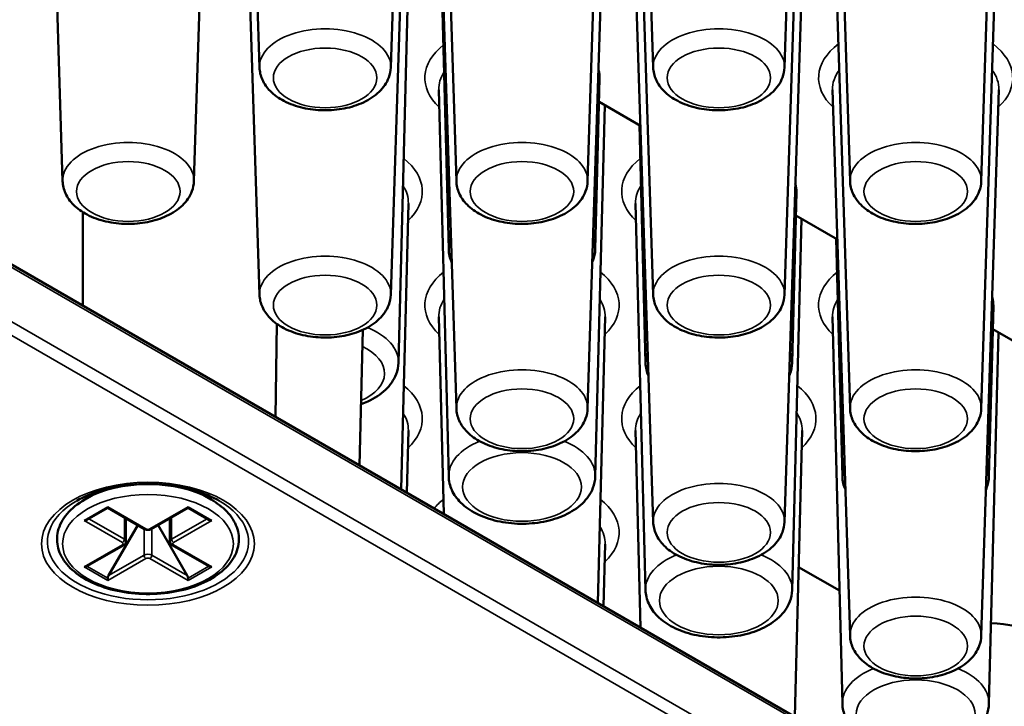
# Paper-space layout 'Sheet_1' of a CAD drawing. Header units: millimetres. Extents: x 0.8 to 58.3, y 0.8 to 58.3.
# Tile 115 of 128: x 49.2 to 50.6, y 43.5 to 44.5. Entities that reach past the tile are written whole.
import ezdxf

# ---------------------------------------------------------------- set-up
doc = ezdxf.new("R2010")
doc.units = ezdxf.units.MM
doc.layers.add('Visible (ISO)', color=7, linetype='Continuous', lineweight=50)
doc.layers.add('Visible Narrow (ISO)', color=7, linetype='Continuous', lineweight=35)

psp = doc.layouts.new('Sheet_1')

# ---------------------------------------------------------------- linework, layer by layer
at = {"layer": 'Visible (ISO)'}
for p, q in [((46.04148, 45.98232), (51.3587, 42.91242)), ((49.5284, 44.45019), (49.50363, 45.22226)), ((49.71404, 44.45019), (49.73881, 45.22226)), ((50.27082, 44.45019), (50.29498, 45.2035)), ((50.08517, 44.45019), (50.06197, 45.17345)), ((49.25001, 44.28946), (49.22524, 45.06153)), ((49.43565, 44.28946), (49.46042, 45.06153)), ((49.80679, 44.28946), (49.78202, 45.06153)), ((49.99243, 44.28946), (50.0172, 45.06153)), ((50.36356, 44.28946), (50.3388, 45.06153)), ((50.54921, 44.28946), (50.57397, 45.06153)), ((49.5284, 44.12874), (49.50363, 44.90081)), ((49.71404, 44.12874), (49.73881, 44.90081)), ((50.08517, 44.12874), (50.06041, 44.90081)), ((50.27082, 44.12874), (50.29559, 44.90081)), ((49.80679, 43.96801), (49.78202, 44.74008)), ((49.99243, 43.96801), (50.0172, 44.74008)), ((50.36356, 43.96801), (50.3388, 44.74008)), ((50.54921, 43.96801), (50.57397, 44.74008)), ((50.08517, 43.80728), (50.06041, 44.57935)), ((50.27082, 43.80728), (50.29559, 44.57935)), ((49.72488, 44.03249), (49.73835, 44.55757)), ((49.79595, 44.19322), (49.78733, 44.52929)), ((50.00327, 44.19322), (50.00946, 44.43459)), ((49.79595, 43.87176), (49.78192, 44.41879)), ((50.36356, 43.64655), (50.3388, 44.41862)), ((50.54921, 43.64655), (50.57397, 44.41862)), ((50.00327, 43.87176), (50.01674, 44.39684)), ((50.0672, 44.36771), (50.00861, 44.40153)), ((50.07434, 44.03249), (50.06572, 44.36856)), ((50.28166, 44.03249), (50.28785, 44.27387)), ((49.72854, 43.8536), (49.73891, 44.25806)), ((50.07434, 43.71104), (50.0603, 44.25806)), ((50.34559, 44.20698), (50.287, 44.2408)), ((50.28166, 43.71104), (50.29513, 44.23611)), ((50.35273, 43.87176), (50.3441, 44.20783)), ((50.56004, 43.87176), (50.56624, 44.11314)), ((49.55081, 43.95621), (49.55306, 44.08745)), ((49.78907, 43.81865), (49.78192, 44.09733)), ((50.00692, 43.69287), (50.0173, 44.09733)), ((50.35273, 43.55031), (50.33869, 44.09733)), ((49.67453, 44.079), (49.6699, 43.88745)), ((50.56004, 43.55031), (50.57352, 44.07538)), ((50.62397, 44.04625), (50.56539, 44.08008)), ((49.73666, 43.8489), (49.73891, 43.93661)), ((50.06745, 43.65792), (50.0603, 43.93661)), ((50.28531, 43.53214), (50.29569, 43.93661)), ((49.30269, 43.85142), (49.28135, 43.8391)), ((49.43865, 43.85142), (49.45999, 43.8391)), ((49.31384, 43.82732), (49.28437, 43.8103)), ((49.31384, 43.82865), (49.31384, 43.82732)), ((49.31384, 43.82732), (49.36592, 43.79725)), ((49.37542, 43.79725), (49.4275, 43.82732)), ((49.4275, 43.82865), (49.4275, 43.82732)), ((49.4275, 43.82732), (49.45697, 43.8103)), ((49.33957, 43.77976), (49.33957, 43.81246)), ((49.40177, 43.77976), (49.40177, 43.81246)), ((49.31499, 43.73155), (49.35617, 43.80287)), ((49.38517, 43.80287), (49.42635, 43.73155)), ((49.28437, 43.74468), (49.33645, 43.77475)), ((49.40489, 43.77475), (49.45697, 43.74468)), ((50.01505, 43.68818), (50.0173, 43.77588)), ((50.34863, 43.71018), (50.29074, 43.7436)), ((49.31384, 43.72445), (49.31384, 43.72767)), ((49.4275, 43.72445), (49.4275, 43.72767))]:
    psp.add_line(p, q, dxfattribs=at)
for centre, major_axis, start_param, end_param in [((49.89961, 44.43553), (0.10986, 0), 6.268373, 6.4587449), ((50.178, 44.27481), (0.10986, 0), 6.268373, 6.4587449), ((50.45639, 44.11408), (0.10986, 0), 6.268373, 6.4587449), ((49.37067, 43.82798), (0.08268, 0), 2.6739007, 2.7364457), ((49.37067, 43.82798), (0.08268, 0), 0.405147, 0.467692), ((49.28043, 43.81258), (-0.00557, 0), 1.5707963, 2.3561945), ((49.46091, 43.81258), (-0.00557, 0), 0.7853982, 1.5707963), ((49.28043, 43.74695), (-0.00557, 0), 1.5707963, 2.3561945), ((49.46091, 43.74695), (-0.00557, 0), 0.7853982, 1.5707963), ((49.31778, 43.72994), (-0.00278, -0.00482), 4.712389, 5.4977871), ((49.42356, 43.72994), (0.00278, -0.00482), 0.7853982, 1.5707963), ((50.5399, 43.55153), (-0.19685, 0), 4.2316835, 4.5949286)]:
    psp.add_ellipse(centre, major_axis=major_axis, ratio=0.5773503, start_param=start_param, end_param=end_param, dxfattribs=at)
for points, knots in [([(49.5284, 44.45019), (49.52859, 44.44422), (49.53003, 44.43833), (49.53511, 44.42699), (49.53895, 44.42165), (49.54907, 44.41133), (49.55571, 44.40665), (49.57119, 44.39857), (49.58021, 44.39537), (49.59916, 44.39101), (49.6091, 44.38984), (49.62895, 44.38955), (49.63886, 44.39041), (49.65794, 44.39412), (49.6671, 44.39699), (49.68388, 44.4048), (49.69151, 44.40976), (49.70364, 44.42156), (49.70838, 44.42827), (49.7129, 44.44045), (49.71389, 44.4453), (49.71404, 44.45019)], [5.5163044, 5.5163044, 5.5163044, 5.5163044, 5.7510568, 5.7510568, 6.0129289, 6.0129289, 6.3336169, 6.3336169, 6.6891555, 6.6891555, 7.0432098, 7.0432098, 7.3938866, 7.3938866, 7.7471276, 7.7471276, 8.1037277, 8.1037277, 8.4284437, 8.4284437, 8.6208625, 8.6208625, 8.6208625, 8.6208625]), ([(50.08517, 44.45019), (50.08537, 44.44422), (50.0868, 44.43833), (50.09189, 44.42699), (50.09573, 44.42165), (50.10585, 44.41133), (50.11249, 44.40665), (50.12797, 44.39857), (50.13698, 44.39537), (50.15594, 44.39101), (50.16588, 44.38984), (50.18573, 44.38955), (50.19564, 44.39041), (50.21471, 44.39412), (50.22387, 44.39699), (50.24066, 44.4048), (50.24829, 44.40976), (50.26042, 44.42156), (50.26515, 44.42827), (50.26967, 44.44045), (50.27066, 44.4453), (50.27082, 44.45019)], [5.5163044, 5.5163044, 5.5163044, 5.5163044, 5.7510568, 5.7510568, 6.0129289, 6.0129289, 6.3336169, 6.3336169, 6.6891555, 6.6891555, 7.0432098, 7.0432098, 7.3938866, 7.3938866, 7.7471276, 7.7471276, 8.1037277, 8.1037277, 8.4284437, 8.4284437, 8.6208625, 8.6208625, 8.6208625, 8.6208625]), ([(49.25001, 44.28946), (49.2502, 44.2835), (49.25164, 44.2776), (49.25672, 44.26626), (49.26056, 44.26093), (49.27068, 44.25061), (49.27733, 44.24592), (49.2928, 44.23784), (49.30182, 44.23465), (49.32078, 44.23028), (49.33071, 44.22912), (49.35057, 44.22882), (49.36047, 44.22968), (49.37955, 44.2334), (49.38871, 44.23626), (49.40549, 44.24407), (49.41312, 44.24903), (49.42525, 44.26083), (49.42999, 44.26754), (49.43451, 44.27972), (49.4355, 44.28457), (49.43565, 44.28946)], [5.5163044, 5.5163044, 5.5163044, 5.5163044, 5.7510568, 5.7510568, 6.0129289, 6.0129289, 6.3336169, 6.3336169, 6.6891555, 6.6891555, 7.0432098, 7.0432098, 7.3938866, 7.3938866, 7.7471276, 7.7471276, 8.1037277, 8.1037277, 8.4284437, 8.4284437, 8.6208625, 8.6208625, 8.6208625, 8.6208625]), ([(49.80679, 44.28946), (49.80698, 44.2835), (49.80842, 44.2776), (49.8135, 44.26626), (49.81734, 44.26093), (49.82746, 44.25061), (49.8341, 44.24592), (49.84958, 44.23784), (49.8586, 44.23465), (49.87755, 44.23028), (49.88749, 44.22912), (49.90734, 44.22882), (49.91725, 44.22968), (49.93633, 44.2334), (49.94548, 44.23626), (49.96227, 44.24407), (49.9699, 44.24903), (49.98203, 44.26083), (49.98677, 44.26754), (49.99129, 44.27972), (49.99227, 44.28457), (49.99243, 44.28946)], [5.5163044, 5.5163044, 5.5163044, 5.5163044, 5.7510568, 5.7510568, 6.0129289, 6.0129289, 6.3336169, 6.3336169, 6.6891555, 6.6891555, 7.0432098, 7.0432098, 7.3938866, 7.3938866, 7.7471276, 7.7471276, 8.1037277, 8.1037277, 8.4284437, 8.4284437, 8.6208625, 8.6208625, 8.6208625, 8.6208625]), ([(50.36356, 44.28946), (50.36375, 44.2835), (50.36519, 44.2776), (50.37028, 44.26626), (50.37412, 44.26093), (50.38424, 44.25061), (50.39088, 44.24592), (50.40636, 44.23784), (50.41537, 44.23465), (50.43433, 44.23028), (50.44427, 44.22912), (50.46412, 44.22882), (50.47403, 44.22968), (50.4931, 44.2334), (50.50226, 44.23626), (50.51904, 44.24407), (50.52668, 44.24903), (50.53881, 44.26083), (50.54354, 44.26754), (50.54806, 44.27972), (50.54905, 44.28457), (50.54921, 44.28946)], [5.5163044, 5.5163044, 5.5163044, 5.5163044, 5.7510568, 5.7510568, 6.0129289, 6.0129289, 6.3336169, 6.3336169, 6.6891555, 6.6891555, 7.0432098, 7.0432098, 7.3938866, 7.3938866, 7.7471276, 7.7471276, 8.1037277, 8.1037277, 8.4284437, 8.4284437, 8.6208625, 8.6208625, 8.6208625, 8.6208625]), ([(49.99906, 44.17464), (49.99939, 44.1754), (49.99971, 44.17616), (50.00198, 44.18211), (50.00312, 44.18764), (50.00327, 44.19322)], [8.39150395, 8.39150395, 8.39150395, 8.39150395, 8.42184173, 8.42184173, 8.62456748, 8.62456748, 8.62456748, 8.62456748]), ([(49.5284, 44.12874), (49.52859, 44.12277), (49.53003, 44.11688), (49.53511, 44.10553), (49.53895, 44.1002), (49.54907, 44.08988), (49.55571, 44.08519), (49.57119, 44.07712), (49.58021, 44.07392), (49.59916, 44.06955), (49.6091, 44.06839), (49.62895, 44.0681), (49.63886, 44.06895), (49.65794, 44.07267), (49.6671, 44.07553), (49.68388, 44.08335), (49.69151, 44.08831), (49.70364, 44.1001), (49.70838, 44.10681), (49.7129, 44.119), (49.71389, 44.12384), (49.71404, 44.12874)], [5.5163044, 5.5163044, 5.5163044, 5.5163044, 5.7510568, 5.7510568, 6.0129289, 6.0129289, 6.3336169, 6.3336169, 6.6891555, 6.6891555, 7.0432098, 7.0432098, 7.3938866, 7.3938866, 7.7471276, 7.7471276, 8.1037277, 8.1037277, 8.4284437, 8.4284437, 8.6208625, 8.6208625, 8.6208625, 8.6208625]), ([(50.08517, 44.12874), (50.08537, 44.12277), (50.0868, 44.11688), (50.09189, 44.10553), (50.09573, 44.1002), (50.10585, 44.08988), (50.11249, 44.08519), (50.12797, 44.07712), (50.13698, 44.07392), (50.15594, 44.06955), (50.16588, 44.06839), (50.18573, 44.0681), (50.19564, 44.06895), (50.21471, 44.07267), (50.22387, 44.07553), (50.24066, 44.08335), (50.24829, 44.08831), (50.26042, 44.1001), (50.26515, 44.10681), (50.26967, 44.119), (50.27066, 44.12384), (50.27082, 44.12874)], [5.5163044, 5.5163044, 5.5163044, 5.5163044, 5.7510568, 5.7510568, 6.0129289, 6.0129289, 6.3336169, 6.3336169, 6.6891555, 6.6891555, 7.0432098, 7.0432098, 7.3938866, 7.3938866, 7.7471276, 7.7471276, 8.1037277, 8.1037277, 8.4284437, 8.4284437, 8.6208625, 8.6208625, 8.6208625, 8.6208625]), ([(49.67199, 43.97392), (49.67536, 43.97513), (49.67865, 43.97646), (49.69119, 43.98224), (49.69963, 43.98766), (49.71313, 44.00053), (49.71842, 44.00787), (49.72359, 44.02138), (49.72474, 44.02691), (49.72488, 44.03249)], [7.6221184, 7.6221184, 7.6221184, 7.6221184, 7.7418814, 7.7418814, 8.0946954, 8.0946954, 8.4218417, 8.4218417, 8.6245675, 8.6245675, 8.6245675, 8.6245675]), ([(50.27745, 44.01391), (50.27778, 44.01467), (50.27809, 44.01544), (50.28037, 44.02138), (50.28151, 44.02691), (50.28166, 44.03249)], [8.39150395, 8.39150395, 8.39150395, 8.39150395, 8.42184173, 8.42184173, 8.62456748, 8.62456748, 8.62456748, 8.62456748]), ([(49.80679, 43.96801), (49.80698, 43.96204), (49.80842, 43.95615), (49.8135, 43.9448), (49.81734, 43.93947), (49.82746, 43.92915), (49.8341, 43.92447), (49.84958, 43.91639), (49.8586, 43.91319), (49.87755, 43.90883), (49.88749, 43.90766), (49.90734, 43.90737), (49.91725, 43.90823), (49.93633, 43.91194), (49.94548, 43.91481), (49.96227, 43.92262), (49.9699, 43.92758), (49.98203, 43.93938), (49.98677, 43.94608), (49.99129, 43.95827), (49.99227, 43.96312), (49.99243, 43.96801)], [5.5163044, 5.5163044, 5.5163044, 5.5163044, 5.7510568, 5.7510568, 6.0129289, 6.0129289, 6.3336169, 6.3336169, 6.6891555, 6.6891555, 7.0432098, 7.0432098, 7.3938866, 7.3938866, 7.7471276, 7.7471276, 8.1037277, 8.1037277, 8.4284437, 8.4284437, 8.6208625, 8.6208625, 8.6208625, 8.6208625]), ([(50.36356, 43.96801), (50.36375, 43.96204), (50.36519, 43.95615), (50.37028, 43.9448), (50.37412, 43.93947), (50.38424, 43.92915), (50.39088, 43.92447), (50.40636, 43.91639), (50.41537, 43.91319), (50.43433, 43.90883), (50.44427, 43.90766), (50.46412, 43.90737), (50.47403, 43.90823), (50.4931, 43.91194), (50.50226, 43.91481), (50.51904, 43.92262), (50.52668, 43.92758), (50.53881, 43.93938), (50.54354, 43.94608), (50.54806, 43.95827), (50.54905, 43.96312), (50.54921, 43.96801)], [5.5163044, 5.5163044, 5.5163044, 5.5163044, 5.7510568, 5.7510568, 6.0129289, 6.0129289, 6.3336169, 6.3336169, 6.6891555, 6.6891555, 7.0432098, 7.0432098, 7.3938866, 7.3938866, 7.7471276, 7.7471276, 8.1037277, 8.1037277, 8.4284437, 8.4284437, 8.6208625, 8.6208625, 8.6208625, 8.6208625]), ([(49.79595, 43.87176), (49.79612, 43.86515), (49.7977, 43.85862), (49.80339, 43.84601), (49.80771, 43.84008), (49.81913, 43.82863), (49.82662, 43.82343), (49.84399, 43.81454), (49.85406, 43.81102), (49.87521, 43.80625), (49.88629, 43.80497), (49.90844, 43.80468), (49.9195, 43.80564), (49.94076, 43.80976), (49.95095, 43.81293), (49.96958, 43.82151), (49.97802, 43.82693), (49.99152, 43.8398), (49.99681, 43.84714), (50.00198, 43.86065), (50.00312, 43.86618), (50.00327, 43.87176)], [5.5125995, 5.5125995, 5.5125995, 5.5125995, 5.7528404, 5.7528404, 6.0200982, 6.0200982, 6.3434044, 6.3434044, 6.6956167, 6.6956167, 7.0455918, 7.0455918, 7.3925804, 7.3925804, 7.7418814, 7.7418814, 8.0946954, 8.0946954, 8.4218417, 8.4218417, 8.6245675, 8.6245675, 8.6245675, 8.6245675]), ([(50.55584, 43.85319), (50.55617, 43.85394), (50.55648, 43.85471), (50.55876, 43.86065), (50.5599, 43.86618), (50.56004, 43.87176)], [8.39150395, 8.39150395, 8.39150395, 8.39150395, 8.42184173, 8.42184173, 8.62456748, 8.62456748, 8.62456748, 8.62456748]), ([(49.27011, 43.83743), (49.28006, 43.84317), (49.29174, 43.84814), (49.3175, 43.85588), (49.33158, 43.85863), (49.3607, 43.86155), (49.37574, 43.8617), (49.40512, 43.85934), (49.41946, 43.85684), (49.44588, 43.84951), (49.45795, 43.8447), (49.4693, 43.83853), (49.47027, 43.83798), (49.47123, 43.83743)], [3.1415927, 3.1415927, 3.1415927, 3.1415927, 3.4472139, 3.4472139, 3.7550864, 3.7550864, 4.0649018, 4.0649018, 4.3748244, 4.3748244, 4.6829666, 4.6829666, 4.712389, 4.712389, 4.712389, 4.712389]), ([(49.28135, 43.8391), (49.2713, 43.83329), (49.26274, 43.82643), (49.24986, 43.81124), (49.24541, 43.80292), (49.24148, 43.78624), (49.24163, 43.77799), (49.24595, 43.76214), (49.25009, 43.75457), (49.26207, 43.7402), (49.27021, 43.7335), (49.28967, 43.72187), (49.30109, 43.71701), (49.32585, 43.7097), (49.33917, 43.70726), (49.36637, 43.705), (49.38024, 43.70517), (49.40721, 43.70808), (49.42031, 43.71082), (49.44451, 43.7187), (49.45559, 43.72383), (49.47459, 43.73613), (49.48252, 43.74331), (49.49391, 43.75896), (49.49756, 43.76739), (49.49995, 43.78405), (49.49907, 43.79218), (49.49343, 43.8078), (49.4886, 43.81526), (49.47612, 43.82838), (49.46861, 43.83412), (49.45999, 43.8391)], [3.1415927, 3.1415927, 3.1415927, 3.1415927, 3.4719162, 3.4719162, 3.7917404, 3.7917404, 4.0829356, 4.0829356, 4.3756698, 4.3756698, 4.6950394, 4.6950394, 5.0252691, 5.0252691, 5.3547014, 5.3547014, 5.6827382, 5.6827382, 6.0108782, 6.0108782, 6.3405388, 6.3405388, 6.6704305, 6.6704305, 6.985839, 6.985839, 7.2739503, 7.2739503, 7.5709229, 7.5709229, 7.8539816, 7.8539816, 7.8539816, 7.8539816]), ([(50.08517, 43.80728), (50.08537, 43.80131), (50.0868, 43.79542), (50.09189, 43.78408), (50.09573, 43.77874), (50.10585, 43.76842), (50.11249, 43.76374), (50.12797, 43.75566), (50.13698, 43.75246), (50.15594, 43.7481), (50.16588, 43.74693), (50.18573, 43.74664), (50.19564, 43.7475), (50.21471, 43.75121), (50.22387, 43.75408), (50.24066, 43.76189), (50.24829, 43.76685), (50.26042, 43.77865), (50.26515, 43.78535), (50.26967, 43.79754), (50.27066, 43.80239), (50.27082, 43.80728)], [5.5163044, 5.5163044, 5.5163044, 5.5163044, 5.7510568, 5.7510568, 6.0129289, 6.0129289, 6.3336169, 6.3336169, 6.6891555, 6.6891555, 7.0432098, 7.0432098, 7.3938866, 7.3938866, 7.7471276, 7.7471276, 8.1037277, 8.1037277, 8.4284437, 8.4284437, 8.6208625, 8.6208625, 8.6208625, 8.6208625]), ([(49.36592, 43.79725), (49.36652, 43.7969), (49.36714, 43.79665), (49.3684, 43.79628), (49.36905, 43.79616), (49.37034, 43.79604), (49.371, 43.79604), (49.37229, 43.79616), (49.37294, 43.79628), (49.3742, 43.79665), (49.37482, 43.7969), (49.37542, 43.79725)], [4.712389, 4.712389, 4.712389, 4.712389, 5.0265482, 5.0265482, 5.3407075, 5.3407075, 5.6548668, 5.6548668, 5.969026, 5.969026, 6.2831853, 6.2831853, 6.2831853, 6.2831853]), ([(49.33645, 43.77475), (49.33675, 43.77492), (49.33704, 43.77512), (49.33762, 43.77557), (49.3379, 43.77583), (49.33842, 43.77642), (49.33866, 43.77676), (49.33908, 43.77751), (49.33926, 43.77792), (49.3395, 43.77881), (49.33957, 43.77929), (49.33957, 43.77976)], [0, 0, 0, 0, 0.15707963, 0.15707963, 0.31415927, 0.31415927, 0.4712389, 0.4712389, 0.62831853, 0.62831853, 0.78539816, 0.78539816, 0.78539816, 0.78539816]), ([(49.40177, 43.77976), (49.40177, 43.77929), (49.40184, 43.77881), (49.40208, 43.77792), (49.40226, 43.77751), (49.40268, 43.77676), (49.40292, 43.77642), (49.40345, 43.77583), (49.40372, 43.77557), (49.4043, 43.77512), (49.40459, 43.77492), (49.40489, 43.77475)], [3.92699082, 3.92699082, 3.92699082, 3.92699082, 4.08407045, 4.08407045, 4.24115008, 4.24115008, 4.39822972, 4.39822972, 4.55530935, 4.55530935, 4.71238898, 4.71238898, 4.71238898, 4.71238898]), ([(50.07434, 43.71104), (50.07451, 43.70442), (50.07609, 43.69789), (50.08178, 43.68529), (50.0861, 43.67935), (50.09751, 43.6679), (50.10501, 43.6627), (50.12238, 43.65381), (50.13245, 43.6503), (50.1536, 43.64552), (50.16468, 43.64424), (50.18683, 43.64395), (50.19789, 43.64491), (50.21915, 43.64903), (50.22934, 43.6522), (50.24796, 43.66078), (50.25641, 43.66621), (50.26991, 43.67907), (50.2752, 43.68642), (50.28037, 43.69992), (50.28151, 43.70546), (50.28166, 43.71104)], [5.5125995, 5.5125995, 5.5125995, 5.5125995, 5.7528404, 5.7528404, 6.0200982, 6.0200982, 6.3434044, 6.3434044, 6.6956167, 6.6956167, 7.0455918, 7.0455918, 7.3925804, 7.3925804, 7.7418814, 7.7418814, 8.0946954, 8.0946954, 8.4218417, 8.4218417, 8.6245675, 8.6245675, 8.6245675, 8.6245675]), ([(50.36356, 43.64655), (50.36375, 43.64058), (50.36519, 43.63469), (50.37028, 43.62335), (50.37412, 43.61802), (50.38424, 43.60769), (50.39088, 43.60301), (50.40636, 43.59493), (50.41537, 43.59174), (50.43433, 43.58737), (50.44427, 43.58621), (50.46412, 43.58591), (50.47403, 43.58677), (50.4931, 43.59049), (50.50226, 43.59335), (50.51904, 43.60116), (50.52668, 43.60612), (50.53881, 43.61792), (50.54354, 43.62463), (50.54806, 43.63681), (50.54905, 43.64166), (50.54921, 43.64655)], [5.5163044, 5.5163044, 5.5163044, 5.5163044, 5.7510568, 5.7510568, 6.0129289, 6.0129289, 6.3336169, 6.3336169, 6.6891555, 6.6891555, 7.0432098, 7.0432098, 7.3938866, 7.3938866, 7.7471276, 7.7471276, 8.1037277, 8.1037277, 8.4284437, 8.4284437, 8.6208625, 8.6208625, 8.6208625, 8.6208625]), ([(50.35273, 43.55031), (50.3529, 43.5437), (50.35448, 43.53716), (50.36017, 43.52456), (50.36449, 43.51862), (50.3759, 43.50717), (50.38339, 43.50197), (50.40077, 43.49308), (50.41083, 43.48957), (50.43199, 43.48479), (50.44307, 43.48352), (50.46522, 43.48322), (50.47628, 43.48418), (50.49753, 43.48831), (50.50772, 43.49147), (50.52635, 43.50005), (50.53479, 43.50548), (50.5483, 43.51835), (50.55359, 43.52569), (50.55876, 43.53919), (50.5599, 43.54473), (50.56004, 43.55031)], [5.5125995, 5.5125995, 5.5125995, 5.5125995, 5.7528404, 5.7528404, 6.0200982, 6.0200982, 6.3434044, 6.3434044, 6.6956167, 6.6956167, 7.0455918, 7.0455918, 7.3925804, 7.3925804, 7.7418814, 7.7418814, 8.0946954, 8.0946954, 8.4218417, 8.4218417, 8.6245675, 8.6245675, 8.6245675, 8.6245675])]:
    psp.add_open_spline(points, degree=3, knots=knots, dxfattribs=at)
for points in [[(49.27871, 44.24549), (49.27859, 44.20145), (49.27847, 44.15745), (49.27835, 44.11351)], [(49.79595, 44.19322), (49.79612, 44.1868), (49.79761, 44.18046), (49.80016, 44.17464)], [(50.07434, 44.03249), (50.0745, 44.02608), (50.076, 44.01973), (50.07855, 44.01391)], [(50.35273, 43.87176), (50.35289, 43.86535), (50.35438, 43.859), (50.35693, 43.85319)]]:
    psp.add_open_spline(points, degree=3, dxfattribs=at)
at = {"layer": 'Visible Narrow (ISO)'}
for p, q in [((46.04393, 45.97691), (51.36115, 42.90701)), ((51.36115, 42.82986), (46.04393, 45.89976)), ((46.03558, 45.8853), (51.3528, 42.8154)), ((49.31384, 43.82865), (49.28043, 43.80936)), ((49.36789, 43.79744), (49.31384, 43.82865)), ((49.4275, 43.82865), (49.37345, 43.79744)), ((49.46091, 43.80936), (49.4275, 43.82865)), ((49.28043, 43.80936), (49.33448, 43.77816)), ((49.33726, 43.78298), (49.28715, 43.81191)), ((49.33726, 43.78298), (49.33726, 43.81379)), ((49.40408, 43.78298), (49.40408, 43.81379)), ((49.45419, 43.81191), (49.40408, 43.78298)), ((49.40686, 43.77816), (49.46091, 43.80936)), ((49.3651, 43.79772), (49.3651, 43.76048)), ((49.37624, 43.79772), (49.37624, 43.76048)), ((49.33448, 43.77494), (49.28043, 43.74374)), ((49.46091, 43.74374), (49.40686, 43.77494)), ((49.31384, 43.72445), (49.36789, 43.75565)), ((49.3651, 43.76048), (49.31499, 43.73155)), ((49.37345, 43.75565), (49.4275, 43.72445)), ((49.42635, 43.73155), (49.37624, 43.76048)), ((49.28043, 43.74374), (49.31384, 43.72445)), ((49.28437, 43.74468), (49.31384, 43.72767)), ((49.45697, 43.74468), (49.4275, 43.72767)), ((49.4275, 43.72445), (49.46091, 43.74374))]:
    psp.add_line(p, q, dxfattribs=at)
for centre, major_axis, start_param, end_param in [((49.62122, 44.45119), (0.09284, 0), 6.264668, 9.4432953), ((50.178, 44.45119), (0.09284, 0), 6.264668, 9.4432953), ((49.89961, 44.43553), (-0.13739, 0), 5.6539336, 6.8341344), ((50.45639, 44.43553), (-0.13729, 0), 5.6339655, 6.8366037), ((50.45639, 44.43553), (0.13729, 0), 5.7297669, 6.9324051), ((49.89961, 44.4198), (-0.11771, 0), 5.9214432, 6.2979976), ((50.45639, 44.41988), (-0.11761, 0), 5.8798722, 6.3017026), ((50.45639, 44.41988), (0.11761, 0), 6.264668, 6.6864984), ((49.89961, 44.43553), (0.13739, 0), 5.7322362, 5.758642), ((49.34283, 44.29046), (0.09284, 0), 6.264668, 9.4432953), ((49.89961, 44.29046), (0.09284, 0), 6.264668, 9.4432953), ((50.45639, 44.29046), (0.09284, 0), 6.264668, 9.4432953), ((49.62122, 44.27481), (0.13739, 0), 5.7322362, 6.912437), ((50.178, 44.27481), (-0.13739, 0), 5.6539336, 6.8341344), ((49.62122, 44.25907), (0.11771, 0), 6.268373, 6.6449275), ((50.178, 44.25907), (-0.11771, 0), 5.9214432, 6.2979976), ((50.178, 44.27481), (0.13739, 0), 5.7322362, 5.758642), ((49.89961, 44.1941), (-0.10367, 0), 6.036968, 6.2979976), ((49.89961, 44.1941), (0.10367, 0), 6.268373, 6.5294026), ((49.62122, 44.12973), (0.09284, 0), 6.264668, 9.4432953), ((50.178, 44.12973), (0.09284, 0), 6.264668, 9.4432953), ((49.89961, 44.11408), (-0.13739, 0), 5.6539336, 6.8341344), ((49.89961, 44.11408), (0.13739, 0), 5.7322362, 6.912437), ((50.45639, 44.11408), (-0.13739, 0), 5.6539336, 6.8341344), ((49.89961, 44.09834), (-0.11771, 0), 5.9214432, 6.2979976), ((49.89961, 44.09834), (0.11771, 0), 6.268373, 6.6449275), ((50.45639, 44.09834), (-0.11771, 0), 5.9214432, 6.2979976), ((49.62122, 44.03338), (0.10367, 0), 6.268373, 7.2387372), ((50.45639, 44.11408), (0.13739, 0), 5.7322362, 5.758642), ((49.62122, 44.01764), (0.08399, 0), 5.3633345, 7.1751109), ((50.178, 44.03338), (-0.10367, 0), 6.036968, 6.2979976), ((50.178, 44.03338), (0.10367, 0), 6.268373, 6.5294026), ((49.89961, 43.969), (0.09284, 0), 6.264668, 9.4432953), ((50.45639, 43.969), (0.09284, 0), 6.264668, 9.4432953), ((49.62122, 43.95335), (0.13739, 0), 5.7322362, 6.912437), ((50.178, 43.95335), (-0.13739, 0), 5.6539336, 6.8341344), ((50.178, 43.95335), (0.13739, 0), 5.7322362, 6.912437), ((49.62122, 43.93761), (0.11771, 0), 6.268373, 6.6449275), ((50.178, 43.93761), (-0.11771, 0), 5.9214432, 6.2979976), ((50.178, 43.93761), (0.11771, 0), 6.268373, 6.6449275), ((49.89961, 43.87265), (-0.10367, 0), 5.3276335, 6.2979976), ((49.89961, 43.87265), (0.10367, 0), 6.268373, 7.2387372), ((50.45639, 43.87265), (-0.10367, 0), 6.036968, 6.2979976), ((50.45639, 43.87265), (0.10367, 0), 6.268373, 6.5294026), ((50.178, 43.80827), (0.09284, 0), 6.264668, 9.4432953), ((49.37067, 43.78752), (-0.12632, 0), 3.9269908, 5.4977871), ((49.37067, 43.83303), (-0.07874, 0), 5.9081283, 5.9568986), ((49.37067, 43.83303), (0.07874, 0), 0.3262867, 0.375057), ((49.37067, 43.77937), (0.14221, 0), 2.3561945, 7.0685835), ((49.89961, 43.79262), (-0.13739, 0), 5.6539336, 5.8414332), ((49.89961, 43.79262), (0.13739, 0), 5.7322362, 6.912437), ((49.36789, 43.80066), (-0.00197, -0.00341), 0, 0.7853982), ((49.37067, 43.79905), (-0.00394, 0), 0.7853982, 2.3561945), ((49.37345, 43.80066), (0.00197, -0.00341), 5.4977871, 6.2831853), ((49.89961, 43.77689), (0.11771, 0), 6.268373, 6.6449275), ((49.33448, 43.78137), (-0.00197, -0.00341), 0.7853982, 2.3561945), ((49.3317, 43.77976), (0.00787, 0), 0, 0.7853982), ((49.40964, 43.77976), (-0.00787, 0), 5.4977871, 6.2831853), ((49.40686, 43.78137), (-0.00197, 0.00341), 0.7853982, 2.3561945), ((49.3317, 43.77655), (0.00394, 0), 5.4977871, 7.0685835), ((49.33448, 43.77816), (0.00197, -0.00341), 5.4977871, 6.2831853), ((49.40686, 43.77816), (-0.00197, -0.00341), 0, 0.7853982), ((49.40964, 43.77655), (-0.00394, 0), 5.4977871, 7.0685835), ((49.37067, 43.75726), (-0.00787, 0), 3.9269908, 5.4977871), ((49.36789, 43.75887), (-0.00197, 0.00341), 0.7853982, 2.3561945), ((49.37067, 43.75405), (0.00394, 0), 0.7853982, 2.3561945), ((49.37345, 43.75887), (0.00197, 0.00341), 3.9269908, 5.4977871), ((50.178, 43.71192), (-0.10367, 0), 5.3276335, 6.2979976), ((50.178, 43.71192), (0.10367, 0), 6.268373, 7.2387372), ((50.45639, 43.64755), (0.09284, 0), 6.264668, 9.4432953), ((50.45639, 43.55119), (-0.10367, 0), 5.3276335, 6.2979976), ((50.45639, 43.55119), (0.10367, 0), 6.268373, 7.2387372)]:
    psp.add_ellipse(centre, major_axis=major_axis, ratio=0.5773503, start_param=start_param, end_param=end_param, dxfattribs=at)
for centre, major_axis in [((49.62122, 44.43553), (0.07316, 0)), ((50.178, 44.43553), (0.07316, 0)), ((49.34283, 44.27481), (0.07316, 0)), ((49.89961, 44.27481), (0.07316, 0)), ((50.45639, 44.27481), (0.07316, 0)), ((49.62122, 44.11408), (0.07316, 0)), ((50.178, 44.11408), (0.07316, 0)), ((49.89961, 43.95335), (0.07316, 0)), ((50.45639, 43.95335), (0.07316, 0)), ((49.89961, 43.85691), (-0.08399, 0)), ((49.37067, 43.77655), (-0.15056, 0)), ((49.37067, 43.77655), (0.12075, 0)), ((50.178, 43.79262), (0.07316, 0)), ((50.178, 43.69619), (-0.08399, 0)), ((50.45639, 43.63189), (0.07316, 0)), ((50.45639, 43.53546), (-0.08399, 0))]:
    psp.add_ellipse(centre, major_axis=major_axis, ratio=0.5773503, dxfattribs=at)

doc.saveas('drawing.dxf')
